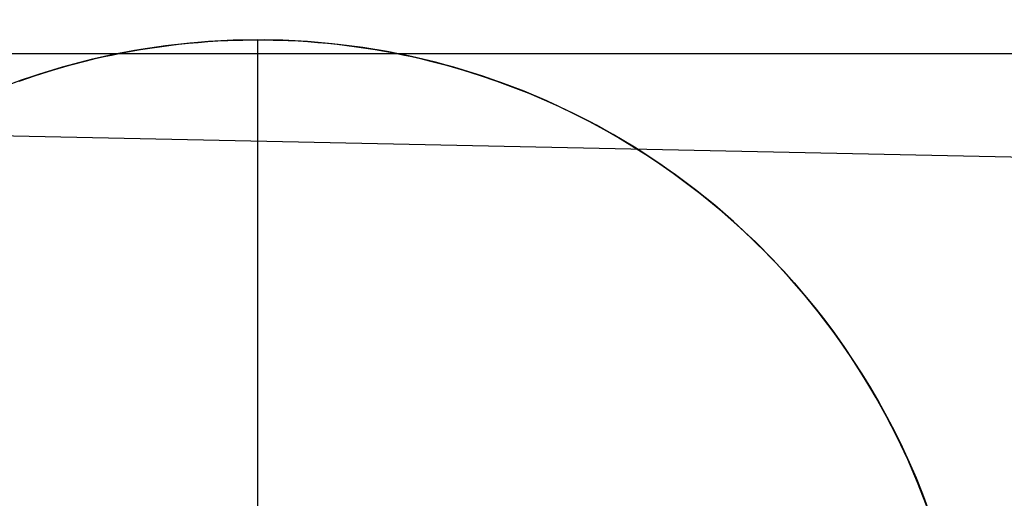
# Model space of a CAD drawing. Header units: millimetres. Extents: x -653 to -103, y 0 to 350.
# Tile 95 of 112: x -240.41 to -230.05, y 337.32 to 342.36. Entities that reach past the tile are written whole.
import ezdxf

# ---------------------------------------------------------------- set-up
doc = ezdxf.new("R2010")
doc.units = ezdxf.units.MM
doc.layers.add('Level Side Table Ferm Living', color=7, linetype='Continuous', true_color=0x000000)

msp = doc.modelspace()

# ---------------------------------------------------------------- linework, layer by layer
at = {"layer": 'Level Side Table Ferm Living'}
for p, q in [((-531.821, 347.206, 7.875), (-223.774, 340.788, 7.875)), ((-238.947, 342.075, -0.823), (-239.204, 342.035, -0.823)), ((-238.88, 342.084, -5.823), (-239.138, 342.046, -5.823)), ((-239.043, 342.061, 3.87), (-238.943, 342.076, 3.902)), ((-238.688, 342.107, -0.823), (-238.947, 342.075, -0.823)), ((-238.943, 342.076, 3.902), (-238.843, 342.089, 3.932)), ((-238.622, 342.114, -5.823), (-238.88, 342.084, -5.823)), ((-238.843, 342.089, 3.932), (-238.742, 342.101, 3.959)), ((-238.742, 342.101, 3.959), (-238.639, 342.112, 3.984)), ((-238.428, 342.13, -0.823), (-238.688, 342.107, -0.823)), ((-238.639, 342.112, 3.984), (-238.536, 342.121, 4.006)), ((-238.362, 342.134, -5.823), (-238.622, 342.114, -5.823)), ((-238.536, 342.121, 4.006), (-238.433, 342.129, 4.024)), ((-238.433, 342.129, 4.024), (-238.328, 342.136, 4.04)), ((-238.168, 342.143, -0.823), (-238.428, 342.13, -0.823)), ((-238.102, 342.145, -5.823), (-238.362, 342.134, -5.823)), ((-238.328, 342.136, 4.04), (-238.223, 342.141, 4.052)), ((-238.223, 342.141, 4.052), (-238.171, 342.143, 4.057)), ((-238.171, 342.143, 4.057), (-238.118, 342.145, 4.061)), ((-237.907, 342.148, -0.823), (-238.168, 342.143, -0.823)), ((-238.118, 342.145, 4.061), (-238.065, 342.146, 4.064)), ((-237.842, 342.148, -5.823), (-238.102, 342.145, -5.823)), ((-238.065, 342.146, 4.064), (-238.013, 342.147, 4.066)), ((-238.013, 342.147, 4.066), (-237.96, 342.148, 4.067)), ((-237.96, 342.148, 4.067), (-237.907, 342.148, 4.068)), ((-237.907, 342.148, 4.068), (-237.854, 342.148, 4.067)), ((-237.907, 327.148, -5.823), (-237.907, 342.148, -5.823)), ((-237.646, 342.143, -0.823), (-237.907, 342.148, -0.823)), ((-237.907, 342.148, 4.068), (-237.907, 342.148, -5.823)), ((-237.854, 342.148, 4.067), (-237.801, 342.147, 4.066)), ((-237.582, 342.141, -5.823), (-237.842, 342.148, -5.823)), ((-237.801, 342.147, 4.066), (-237.748, 342.146, 4.064)), ((-237.748, 342.146, 4.064), (-237.696, 342.145, 4.061)), ((-237.696, 342.145, 4.061), (-237.643, 342.143, 4.057)), ((-237.386, 342.13, -0.823), (-237.646, 342.143, -0.823)), ((-237.643, 342.143, 4.057), (-237.59, 342.141, 4.052)), ((-237.59, 342.141, 4.052), (-237.485, 342.136, 4.04)), ((-237.322, 342.125, -5.823), (-237.582, 342.141, -5.823)), ((-237.485, 342.136, 4.04), (-237.381, 342.129, 4.024)), ((-237.126, 342.107, -0.823), (-237.386, 342.13, -0.823)), ((-237.381, 342.129, 4.024), (-237.277, 342.121, 4.006)), ((-237.062, 342.1, -5.823), (-237.322, 342.125, -5.823)), ((-237.277, 342.121, 4.006), (-237.174, 342.112, 3.984)), ((-237.174, 342.112, 3.984), (-237.072, 342.101, 3.959)), ((-236.867, 342.075, -0.823), (-237.126, 342.107, -0.823)), ((-237.072, 342.101, 3.959), (-236.971, 342.089, 3.932)), ((-236.804, 342.066, -5.823), (-237.062, 342.1, -5.823)), ((-236.971, 342.089, 3.932), (-236.87, 342.076, 3.902)), ((-236.87, 342.076, 3.902), (-236.771, 342.061, 3.87)), ((-236.609, 342.035, -0.823), (-236.867, 342.075, -0.823)), ((-148.937, 342, 448), (-531.937, 342, 448)), ((-148.937, 342, 432), (-531.937, 342, 432)), ((-148.937, 342, 434), (-531.937, 342, 434)), ((-148.937, 342, 446), (-531.937, 342, 446)), ((-239.46, 341.985, -0.823), (-239.715, 341.927, -0.823)), ((-239.394, 341.999, -5.823), (-239.648, 341.943, -5.823)), ((-239.618, 341.95, 3.635), (-239.526, 341.971, 3.678)), ((-239.526, 341.971, 3.678), (-239.431, 341.991, 3.72)), ((-239.204, 342.035, -0.823), (-239.46, 341.985, -0.823)), ((-239.431, 341.991, 3.72), (-239.336, 342.011, 3.76)), ((-239.138, 342.046, -5.823), (-239.394, 341.999, -5.823)), ((-239.336, 342.011, 3.76), (-239.239, 342.029, 3.799)), ((-239.239, 342.029, 3.799), (-239.141, 342.046, 3.835)), ((-239.141, 342.046, 3.835), (-239.043, 342.061, 3.87)), ((-236.548, 342.024, -5.823), (-236.804, 342.066, -5.823)), ((-236.771, 342.061, 3.87), (-236.672, 342.046, 3.835)), ((-236.672, 342.046, 3.835), (-236.575, 342.029, 3.799)), ((-236.353, 341.985, -0.823), (-236.609, 342.035, -0.823)), ((-236.575, 342.029, 3.799), (-236.478, 342.011, 3.76)), ((-236.292, 341.972, -5.823), (-236.548, 342.024, -5.823)), ((-236.478, 342.011, 3.76), (-236.382, 341.991, 3.72)), ((-236.382, 341.991, 3.72), (-236.288, 341.971, 3.678)), ((-236.099, 341.927, -0.823), (-236.353, 341.985, -0.823)), ((-236.039, 341.912, -5.823), (-236.292, 341.972, -5.823)), ((-236.288, 341.971, 3.678), (-236.196, 341.95, 3.635)), ((-239.9, 341.878, -5.823), (-240.15, 341.805, -5.823)), ((-240.07, 341.829, 3.4), (-239.891, 341.88, 3.498)), ((-239.715, 341.927, -0.823), (-239.966, 341.86, -0.823)), ((-239.648, 341.943, -5.823), (-239.9, 341.878, -5.823)), ((-239.891, 341.88, 3.498), (-239.71, 341.928, 3.59)), ((-239.71, 341.928, 3.59), (-239.618, 341.95, 3.635)), ((-236.196, 341.95, 3.635), (-236.104, 341.928, 3.59)), ((-236.104, 341.928, 3.59), (-235.922, 341.88, 3.498)), ((-235.847, 341.86, -0.823), (-236.099, 341.927, -0.823)), ((-235.788, 341.842, -5.823), (-236.039, 341.912, -5.823)), ((-235.922, 341.88, 3.498), (-235.743, 341.829, 3.4)), ((-240.216, 341.784, -0.823), (-240.463, 341.699, -0.823)), ((-240.42, 341.714, 3.193), (-240.247, 341.773, 3.298)), ((-240.15, 341.805, -5.823), (-240.397, 341.722, -5.823)), ((-240.247, 341.773, 3.298), (-240.07, 341.829, 3.4)), ((-239.966, 341.86, -0.823), (-240.216, 341.784, -0.823)), ((-235.598, 341.784, -0.823), (-235.847, 341.86, -0.823)), ((-235.54, 341.765, -5.823), (-235.788, 341.842, -5.823)), ((-235.743, 341.829, 3.4), (-235.567, 341.773, 3.298)), ((-235.351, 341.699, -0.823), (-235.598, 341.784, -0.823)), ((-235.567, 341.773, 3.298), (-235.393, 341.714, 3.193)), ((-235.294, 341.678, -5.823), (-235.54, 341.765, -5.823)), ((-240.397, 341.722, -5.823), (-240.641, 341.632, -5.823)), ((-235.393, 341.714, 3.193), (-235.224, 341.651, 3.085)), ((-235.107, 341.606, -0.823), (-235.351, 341.699, -0.823)), ((-235.052, 341.583, -5.823), (-235.294, 341.678, -5.823)), ((-235.224, 341.651, 3.085), (-235.057, 341.585, 2.976)), ((-234.867, 341.504, -0.823), (-235.107, 341.606, -0.823)), ((-235.057, 341.585, 2.976), (-234.895, 341.517, 2.866)), ((-234.813, 341.48, -5.823), (-235.052, 341.583, -5.823)), ((-234.895, 341.517, 2.866), (-234.737, 341.445, 2.756)), ((-234.631, 341.395, -0.823), (-234.867, 341.504, -0.823)), ((-234.578, 341.368, -5.823), (-234.813, 341.48, -5.823)), ((-234.737, 341.445, 2.756), (-234.58, 341.37, 2.645)), ((-234.398, 341.277, -0.823), (-234.631, 341.395, -0.823)), ((-234.58, 341.37, 2.645), (-234.425, 341.291, 2.533)), ((-234.346, 341.249, -5.823), (-234.578, 341.368, -5.823)), ((-234.425, 341.291, 2.533), (-234.272, 341.208, 2.42)), ((-234.17, 341.151, -0.823), (-234.398, 341.277, -0.823)), ((-234.119, 341.121, -5.823), (-234.346, 341.249, -5.823)), ((-234.272, 341.208, 2.42), (-234.121, 341.122, 2.306)), ((-233.946, 341.017, -0.823), (-234.17, 341.151, -0.823)), ((-234.121, 341.122, 2.306), (-233.972, 341.033, 2.192)), ((-233.897, 340.986, -5.823), (-234.119, 341.121, -5.823)), ((-233.972, 341.033, 2.192), (-233.825, 340.94, 2.078)), ((-233.727, 340.875, -0.823), (-233.946, 341.017, -0.823)), ((-233.679, 340.843, -5.823), (-233.897, 340.986, -5.823)), ((-233.825, 340.94, 2.078), (-233.68, 340.843, 1.963)), ((-233.513, 340.726, -0.823), (-233.727, 340.875, -0.823)), ((-233.68, 340.843, 1.963), (-233.537, 340.744, 1.849)), ((-233.467, 340.692, -5.823), (-233.679, 340.843, -5.823)), ((-233.537, 340.744, 1.849), (-233.397, 340.64, 1.736)), ((-233.304, 340.57, -0.823), (-233.513, 340.726, -0.823)), ((-233.26, 340.535, -5.823), (-233.467, 340.692, -5.823)), ((-233.397, 340.64, 1.736), (-233.258, 340.534, 1.623)), ((-233.101, 340.406, -0.823), (-233.304, 340.57, -0.823)), ((-233.058, 340.37, -5.823), (-233.26, 340.535, -5.823)), ((-233.258, 340.534, 1.623), (-233.123, 340.424, 1.51)), ((-233.123, 340.424, 1.51), (-232.989, 340.311, 1.399)), ((-232.904, 340.235, -0.823), (-233.101, 340.406, -0.823)), ((-232.863, 340.198, -5.823), (-233.058, 340.37, -5.823)), ((-232.989, 340.311, 1.399), (-232.858, 340.194, 1.289)), ((-232.713, 340.058, -0.823), (-232.904, 340.235, -0.823)), ((-232.673, 340.02, -5.823), (-232.863, 340.198, -5.823)), ((-232.858, 340.194, 1.289), (-232.73, 340.074, 1.181)), ((-232.73, 340.074, 1.181), (-232.604, 339.951, 1.074)), ((-232.528, 339.874, -0.823), (-232.713, 340.058, -0.823)), ((-232.49, 339.835, -5.823), (-232.673, 340.02, -5.823)), ((-232.604, 339.951, 1.074), (-232.488, 339.833, 0.976)), ((-232.349, 339.684, -0.823), (-232.528, 339.874, -0.823)), ((-232.313, 339.644, -5.823), (-232.49, 339.835, -5.823)), ((-232.488, 339.833, 0.976), (-232.375, 339.712, 0.88)), ((-232.375, 339.712, 0.88), (-232.264, 339.588, 0.785)), ((-232.178, 339.488, -0.823), (-232.349, 339.684, -0.823)), ((-232.143, 339.447, -5.823), (-232.313, 339.644, -5.823)), ((-232.264, 339.588, 0.785), (-232.155, 339.46, 0.691)), ((-232.013, 339.286, -0.823), (-232.178, 339.488, -0.823)), ((-232.155, 339.46, 0.691), (-232.048, 339.33, 0.599)), ((-231.98, 339.244, -5.823), (-232.143, 339.447, -5.823)), ((-232.048, 339.33, 0.599), (-231.944, 339.196, 0.509)), ((-231.855, 339.078, -0.823), (-232.013, 339.286, -0.823)), ((-231.824, 339.035, -5.823), (-231.98, 339.244, -5.823)), ((-231.944, 339.196, 0.509), (-231.842, 339.06, 0.42)), ((-231.705, 338.865, -0.823), (-231.855, 339.078, -0.823)), ((-231.842, 339.06, 0.42), (-231.742, 338.92, 0.334)), ((-231.675, 338.821, -5.823), (-231.824, 339.035, -5.823)), ((-231.742, 338.92, 0.334), (-231.646, 338.777, 0.25)), ((-231.562, 338.647, -0.823), (-231.705, 338.865, -0.823)), ((-231.534, 338.603, -5.823), (-231.675, 338.821, -5.823)), ((-231.646, 338.777, 0.25), (-231.552, 338.632, 0.168)), ((-231.427, 338.424, -0.823), (-231.562, 338.647, -0.823)), ((-231.552, 338.632, 0.168), (-231.461, 338.483, 0.088)), ((-231.401, 338.379, -5.823), (-231.534, 338.603, -5.823)), ((-231.461, 338.483, 0.088), (-231.374, 338.332, 0.011)), ((-231.299, 338.196, -0.823), (-231.427, 338.424, -0.823)), ((-231.275, 338.151, -5.823), (-231.401, 338.379, -5.823)), ((-231.374, 338.332, 0.011), (-231.289, 338.178, -0.063)), ((-231.18, 337.964, -0.823), (-231.299, 338.196, -0.823)), ((-231.289, 338.178, -0.063), (-231.207, 338.022, -0.135)), ((-231.158, 337.919, -5.823), (-231.275, 338.151, -5.823)), ((-231.207, 338.022, -0.135), (-231.129, 337.862, -0.204)), ((-231.069, 337.728, -0.823), (-231.18, 337.964, -0.823)), ((-231.048, 337.683, -5.823), (-231.158, 337.919, -5.823)), ((-231.129, 337.862, -0.204), (-231.054, 337.7, -0.27)), ((-230.966, 337.489, -0.823), (-231.069, 337.728, -0.823)), ((-231.054, 337.7, -0.27), (-230.983, 337.535, -0.332)), ((-230.947, 337.443, -5.823), (-231.048, 337.683, -5.823)), ((-230.983, 337.535, -0.332), (-230.916, 337.368, -0.392)), ((-230.871, 337.246, -0.823), (-230.966, 337.489, -0.823)), ((-230.854, 337.199, -5.823), (-230.947, 337.443, -5.823)), ((-230.916, 337.368, -0.392), (-230.852, 337.198, -0.448))]:
    msp.add_line(p, q, dxfattribs=at)

doc.saveas('drawing.dxf')
